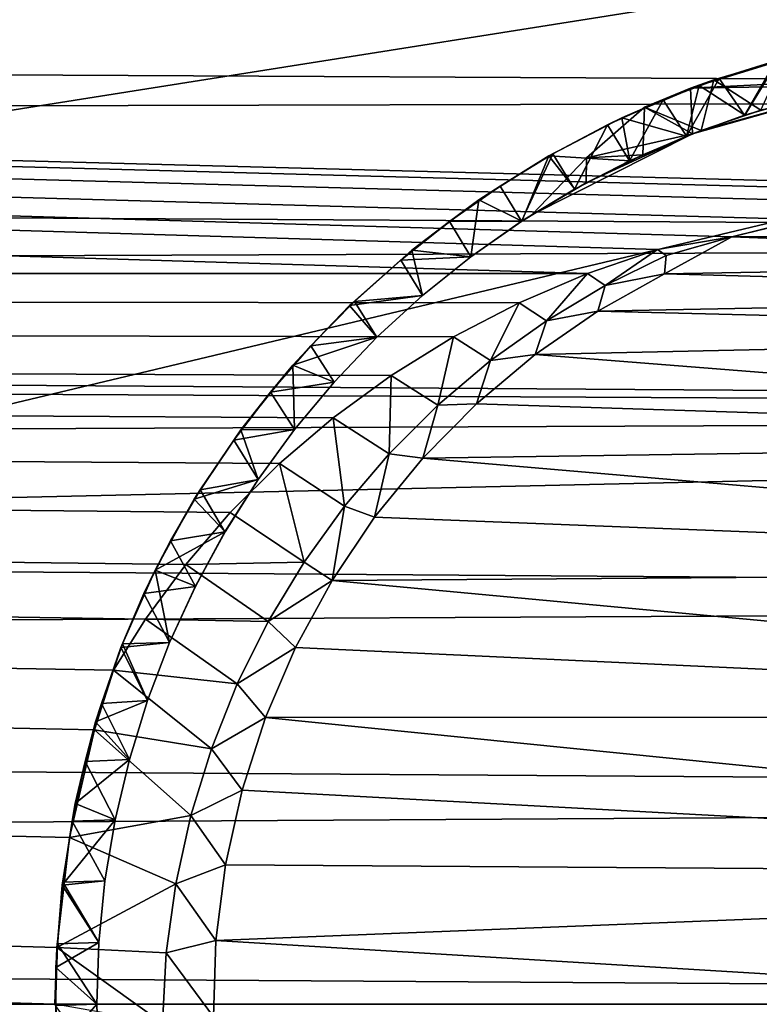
# Model space of a CAD drawing. Header units: metres. Extents: x -263 to 72, y -72 to 102.
# Tile 17 of 256: x -32.6 to -30.7, y 0 to 2.53. Entities that reach past the tile are written whole.
import ezdxf

# ---------------------------------------------------------------- set-up
doc = ezdxf.new("R2010")
doc.units = ezdxf.units.M
doc.layers.add('solid_FREE_STANDING_ONO_SW0004', color=7, linetype='CONTINUOUS')

msp = doc.modelspace()

# ---------------------------------------------------------------- linework, layer by layer
at = {"layer": 'solid_FREE_STANDING_ONO_SW0004'}
for points in [[(-36.250072, -62.786797, -887), (-36.250069, 62.7868, -887), (-30.63979, 65.707329, -887)], [(-30.639791, -65.707329, -887), (-36.250072, -62.786797, -887), (-30.63979, 65.707329, -887)], [(-46.920113, 5.483285, -872.423401), (-47.13176, 0, -872.420837), (-23.245333, 3.782033, -872.004089)], [(-47.13176, 0, -872.420837), (-39.08173, 0, -872.247314), (-23.245333, 3.782033, -872.004089)], [(-39.08173, 0, -872.247314), (-23.396439, 0, -872.002258), (-23.245333, 3.782033, -872.004089)], [(-91, 3.705518, 46.73188), (-91, 1.867436, 47.082512), (-22.79895, 3.034446, 46.887737)], [(-91, 3.705518, 17.86812), (-22.79895, 3.034452, 17.712263), (-30.032129, 2.099754, 17.5)], [(-91, 3.705518, 17.86812), (-30.585459, 2.01674, 17.5), (-30.768568, 1.972108, 17.5)], [(-30.959103, 1.93973, 17.5268), (-91, 3.705518, 17.86812), (-30.768568, 1.972108, 17.5)], [(-91, 3.705518, 17.86812), (-30.403728, 2.060826, 17.5), (-30.585459, 2.01674, 17.5)], [(-91, 3.705518, 17.86812), (-30.218796, 2.088571, 17.5), (-30.403728, 2.060826, 17.5)], [(-91, 3.705518, 17.86812), (-30.032129, 2.099754, 17.5), (-30.218796, 2.088571, 17.5)], [(-31.139271, 1.877741, 17.518793), (-91, 1.867436, 17.517487), (-91, 3.705518, 17.86812)], [(-30.959103, 1.93973, 17.5268), (-31.139271, 1.877741, 17.518793), (-91, 3.705518, 17.86812)], [(-91, 1.867436, 47.082512), (-22.949831, 1.518307, 47.12244), (-22.79895, 3.034446, 46.887737)], [(-65.25, 2.550651, 132.629303), (-22.37829, 2.337113, 133.009689), (-22.344265, 2.642689, 132.572723)], [(-65.25, 2.550651, 129.470703), (-22.344265, 2.642689, 129.527267), (-22.37829, 2.337113, 129.090302)], [(-65.25, 2.550651, 132.629303), (-65.25, 2.217027, 133.071091), (-22.37829, 2.337113, 133.009689)], [(-65.25, 2.550651, 129.470703), (-22.37829, 2.337113, 129.090302), (-65.25, 2.217027, 129.028915)], [(-30.618118, 2.432624, 18.817703), (-30.874851, 2.354038, 18.803761), (-30.633944, 2.428887, 18.775652)], [(-29.967962, 2.399786, 18.811819), (-30.874851, 2.354038, 18.803761), (-30.618118, 2.432624, 18.817703)], [(-30.874851, 2.354038, 18.803761), (-30.814693, 2.37502, 18.785858), (-30.633944, 2.428887, 18.775652)], [(-30.693882, 2.297504, 18.716944), (-30.633944, 2.428887, 18.775652), (-30.814693, 2.37502, 18.785858)], [(-30.852787, 2.360674, 17.987213), (-30.649929, 2.425484, 17.976557), (-30.8011, 2.378894, 18.109301)], [(-30.735481, 2.284528, 17.919008), (-30.649929, 2.425484, 17.976557), (-30.852787, 2.360674, 17.987213)], [(-30.649929, 2.425484, 17.976557), (-30.655712, 2.423886, 18.101225), (-30.8011, 2.378894, 18.109301)], [(-30.735735, 2.284446, 18.171291), (-30.8011, 2.378894, 18.109301), (-30.655712, 2.423886, 18.101225)], [(-30.58283, 2.328156, 18.162907), (-30.735735, 2.284446, 18.171291), (-30.655712, 2.423886, 18.101225)], [(-30.735481, 2.284528, 17.919008), (-30.582548, 2.328226, 17.910187), (-30.649929, 2.425484, 17.976557)], [(-30.88541, 2.230706, 18.179737), (-30.94525, 2.32416, 18.117662), (-30.8011, 2.378894, 18.109301)], [(-30.852787, 2.360674, 17.987213), (-30.8011, 2.378894, 18.109301), (-30.94525, 2.32416, 18.117662)], [(-30.735735, 2.284446, 18.171291), (-30.88541, 2.230706, 18.179737), (-30.8011, 2.378894, 18.109301)], [(-29.967962, 2.399786, 18.811819), (-30.425695, 2.361945, 18.805141), (-30.874851, 2.354038, 18.803761)], [(-31.051218, 2.277808, 17.997623), (-30.852787, 2.360674, 17.987213), (-30.94525, 2.32416, 18.117662)], [(-30.885189, 2.230794, 17.927732), (-30.852787, 2.360674, 17.987213), (-31.051218, 2.277808, 17.997623)], [(-30.874851, 2.354038, 18.803761), (-30.992998, 2.305594, 18.795399), (-30.814693, 2.37502, 18.785858)], [(-30.847593, 2.245347, 18.725719), (-30.814693, 2.37502, 18.785858), (-30.992998, 2.305594, 18.795399)], [(-30.869255, 2.23705, 18.783876), (-30.992998, 2.305594, 18.795399), (-30.874851, 2.354038, 18.803761)], [(-30.885189, 2.230794, 17.927732), (-30.735481, 2.284528, 17.919008), (-30.852787, 2.360674, 17.987213)], [(-30.425695, 2.361945, 18.805141), (-30.869255, 2.23705, 18.783876), (-30.874851, 2.354038, 18.803761)], [(-30.425695, 2.361945, 18.805141), (-30.847593, 2.245347, 18.725719), (-30.869255, 2.23705, 18.783876)], [(-30.847593, 2.245347, 18.725719), (-30.693882, 2.297504, 18.716944), (-30.814693, 2.37502, 18.785858)], [(-30.425695, 2.361945, 18.805141), (-30.693882, 2.297504, 18.716944), (-30.847593, 2.245347, 18.725719)], [(-65.25, 2.217027, 133.071091), (-22.414494, 1.959728, 133.387085), (-22.37829, 2.337113, 133.009689)], [(-65.25, 2.217027, 129.028915), (-22.37829, 2.337113, 129.090302), (-22.414494, 1.959728, 128.712921)], [(-30.735481, 2.284528, 17.919008), (-30.735735, 2.284446, 18.171291), (-30.58283, 2.328156, 18.162907)], [(-30.735481, 2.284528, 17.919008), (-30.58283, 2.328156, 18.162907), (-30.582548, 2.328226, 17.910187)], [(-31.141699, 2.174988, 18.77375), (-30.997419, 2.182923, 18.73431), (-30.992998, 2.305594, 18.795399)], [(-30.869255, 2.23705, 18.783876), (-31.141699, 2.174988, 18.77375), (-30.992998, 2.305594, 18.795399)], [(-31.031199, 2.167171, 18.188242), (-31.087996, 2.259521, 18.126305), (-30.94525, 2.32416, 18.117662)], [(-31.051218, 2.277808, 17.997623), (-30.94525, 2.32416, 18.117662), (-31.087996, 2.259521, 18.126305)], [(-30.88541, 2.230706, 18.179737), (-31.031199, 2.167171, 18.188242), (-30.94525, 2.32416, 18.117662)], [(-30.997419, 2.182923, 18.73431), (-30.847593, 2.245347, 18.725719), (-30.992998, 2.305594, 18.795399)], [(-31.238739, 2.180457, 18.007771), (-31.051218, 2.277808, 17.997623), (-31.22802, 2.185341, 18.134998)], [(-31.030989, 2.167271, 17.936302), (-31.051218, 2.277808, 17.997623), (-31.238739, 2.180457, 18.007771)], [(-31.051218, 2.277808, 17.997623), (-31.087996, 2.259521, 18.126305), (-31.22802, 2.185341, 18.134998)], [(-31.030989, 2.167271, 17.936302), (-30.885189, 2.230794, 17.927732), (-31.051218, 2.277808, 17.997623)], [(-30.885189, 2.230794, 17.927732), (-30.88541, 2.230706, 18.179737), (-30.735735, 2.284446, 18.171291)], [(-30.885189, 2.230794, 17.927732), (-30.735735, 2.284446, 18.171291), (-30.735481, 2.284528, 17.919008)], [(-31.172462, 2.094119, 18.196772), (-31.22802, 2.185341, 18.134998), (-31.087996, 2.259521, 18.126305)], [(-31.031199, 2.167171, 18.188242), (-31.172462, 2.094119, 18.196772), (-31.087996, 2.259521, 18.126305)], [(-30.869255, 2.23705, 18.783876), (-31.142683, 2.110515, 18.742725), (-31.282724, 2.028452, 18.751001)], [(-30.869255, 2.23705, 18.783876), (-31.282724, 2.028452, 18.751001), (-31.141699, 2.174988, 18.77375)], [(-30.869255, 2.23705, 18.783876), (-30.997419, 2.182923, 18.73431), (-31.142683, 2.110515, 18.742725)], [(-31.030989, 2.167271, 17.936302), (-31.031199, 2.167171, 18.188242), (-30.88541, 2.230706, 18.179737)], [(-31.030989, 2.167271, 17.936302), (-30.88541, 2.230706, 18.179737), (-30.885189, 2.230794, 17.927732)], [(-30.869255, 2.23705, 18.783876), (-30.847593, 2.245347, 18.725719), (-30.997419, 2.182923, 18.73431)], [(-65.25, 2.217027, 133.071091), (-65.25, 1.807904, 133.444046), (-22.414494, 1.959728, 133.387085)], [(-65.25, 2.217027, 129.028915), (-22.414494, 1.959728, 128.712921), (-65.25, 1.807904, 128.655945)], [(-31.418818, 2.066693, 18.017729), (-31.238739, 2.180457, 18.007771), (-31.36364, 2.102443, 18.143446)], [(-31.308393, 2.011991, 17.952921), (-31.238739, 2.180457, 18.007771), (-31.418818, 2.066693, 18.017729)], [(-31.308575, 2.011873, 18.205265), (-31.36364, 2.102443, 18.143446), (-31.22802, 2.185341, 18.134998)], [(-31.238739, 2.180457, 18.007771), (-31.22802, 2.185341, 18.134998), (-31.36364, 2.102443, 18.143446)], [(-31.172462, 2.094119, 18.196772), (-31.308575, 2.011873, 18.205265), (-31.22802, 2.185341, 18.134998)], [(-31.308393, 2.011991, 17.952921), (-31.172262, 2.094231, 17.944695), (-31.238739, 2.180457, 18.007771)], [(-31.172262, 2.094231, 17.944695), (-31.030989, 2.167271, 17.936302), (-31.238739, 2.180457, 18.007771)], [(-31.141699, 2.174988, 18.77375), (-31.142683, 2.110515, 18.742725), (-30.997419, 2.182923, 18.73431)], [(-31.141699, 2.174988, 18.77375), (-31.282724, 2.028452, 18.751001), (-31.142683, 2.110515, 18.742725)], [(-31.172262, 2.094231, 17.944695), (-31.172462, 2.094119, 18.196772), (-31.031199, 2.167171, 18.188242)], [(-31.172262, 2.094231, 17.944695), (-31.031199, 2.167171, 18.188242), (-31.030989, 2.167271, 17.936302)], [(-31.308575, 2.011873, 18.205265), (-31.494123, 2.011312, 18.151651), (-31.36364, 2.102443, 18.143446)], [(-31.418818, 2.066693, 18.017729), (-31.36364, 2.102443, 18.143446), (-31.494123, 2.011312, 18.151651)], [(-31.308393, 2.011991, 17.952921), (-31.308575, 2.011873, 18.205265), (-31.172462, 2.094119, 18.196772)], [(-31.308393, 2.011991, 17.952921), (-31.172462, 2.094119, 18.196772), (-31.172262, 2.094231, 17.944695)], [(-31.590605, 1.937434, 18.028074), (-31.418818, 2.066693, 18.017729), (-31.494123, 2.011312, 18.151651)], [(-31.438774, 1.920918, 17.96102), (-31.418818, 2.066693, 18.017729), (-31.590605, 1.937434, 18.028074)], [(-31.438774, 1.920918, 17.96102), (-31.308393, 2.011991, 17.952921), (-31.418818, 2.066693, 18.017729)], [(-31.438938, 1.920797, 18.213663), (-31.619051, 1.912246, 18.15974), (-31.494123, 2.011312, 18.151651)], [(-31.590605, 1.937434, 18.028074), (-31.494123, 2.011312, 18.151651), (-31.619051, 1.912246, 18.15974)], [(-31.308575, 2.011873, 18.205265), (-31.438938, 1.920797, 18.213663), (-31.494123, 2.011312, 18.151651)], [(-31.438774, 1.920918, 17.96102), (-31.438938, 1.920797, 18.213663), (-31.308575, 2.011873, 18.205265)], [(-31.438774, 1.920918, 17.96102), (-31.308575, 2.011873, 18.205265), (-31.308393, 2.011991, 17.952921)], [(-29.297674, 1.979075, 17.5), (-30.768568, 1.972108, 17.5), (-30.585459, 2.01674, 17.5)], [(-29.124399, 1.908749, 17.5), (-30.768568, 1.972108, 17.5), (-29.297674, 1.979075, 17.5)], [(-65.25, 1.807904, 133.444046), (-22.44841, 1.522792, 133.692657), (-22.414494, 1.959728, 133.387085)], [(-65.25, 1.807904, 128.655945), (-22.414494, 1.959728, 128.712921), (-22.44841, 1.522793, 128.407349)], [(-30.936947, 1.923914, 17.539932), (-30.959103, 1.93973, 17.5268), (-30.768568, 1.972108, 17.5)], [(-30.941753, 1.876992, 17.5), (-30.768568, 1.972108, 17.5), (-29.124399, 1.908749, 17.5)], [(-30.941753, 1.876992, 17.5), (-30.936947, 1.923914, 17.539932), (-30.768568, 1.972108, 17.5)], [(-31.750357, 1.795532, 18.038908), (-31.590605, 1.937434, 18.028074), (-31.737814, 1.805674, 18.167604)], [(-31.56284, 1.82141, 17.969065), (-31.590605, 1.937434, 18.028074), (-31.750357, 1.795532, 18.038908)], [(-31.590605, 1.937434, 18.028074), (-31.619051, 1.912246, 18.15974), (-31.737814, 1.805674, 18.167604)], [(-31.56284, 1.82141, 17.969065), (-31.438774, 1.920918, 17.96102), (-31.590605, 1.937434, 18.028074)], [(-31.093748, 1.846731, 17.546322), (-31.139271, 1.877741, 17.518793), (-30.959103, 1.93973, 17.5268)], [(-30.936947, 1.923914, 17.539932), (-31.093748, 1.846731, 17.546322), (-30.959103, 1.93973, 17.5268)], [(-30.941753, 1.876992, 17.5), (-31.093748, 1.846731, 17.546322), (-30.936947, 1.923914, 17.539932)], [(-31.562984, 1.821285, 18.222012), (-31.737814, 1.805674, 18.167604), (-31.619051, 1.912246, 18.15974)], [(-31.438938, 1.920797, 18.213663), (-31.562984, 1.821285, 18.222012), (-31.619051, 1.912246, 18.15974)], [(-31.56284, 1.82141, 17.969065), (-31.562984, 1.821285, 18.222012), (-31.438938, 1.920797, 18.213663)], [(-31.56284, 1.82141, 17.969065), (-31.438938, 1.920797, 18.213663), (-31.438774, 1.920918, 17.96102)], [(-30.941753, 1.876992, 17.5), (-29.124399, 1.908749, 17.5), (-28.958069, 1.823288, 17.5)], [(-31.139271, 1.877741, 17.518793), (-31.314531, 1.802626, 17.509445), (-91, 1.867436, 17.517487)], [(-31.244705, 1.756563, 17.552858), (-31.314531, 1.802626, 17.509445), (-31.139271, 1.877741, 17.518793)], [(-31.093748, 1.846731, 17.546322), (-31.244705, 1.756563, 17.552858), (-31.139271, 1.877741, 17.518793)], [(-31.112749, 1.780951, 17.5), (-30.941753, 1.876992, 17.5), (-28.958069, 1.823288, 17.5)], [(-31.112749, 1.780951, 17.5), (-31.093748, 1.846731, 17.546322), (-30.941753, 1.876992, 17.5)], [(-91, 1.867436, 47.082512), (-91, 0, 47.200001), (-22.949831, 1.518307, 47.12244)], [(-32.507675, 0, 17.4), (-91, 0, 17.4), (-91, 1.867436, 17.517487)], [(-32.502674, 0.145587, 17.400711), (-32.507675, 0, 17.4), (-91, 1.867436, 17.517487)], [(-32.469604, 0.4282, 17.406155), (-32.502674, 0.145587, 17.400711), (-91, 1.867436, 17.517487)], [(-32.405853, 0.705465, 17.41671), (-32.469604, 0.4282, 17.406155), (-91, 1.867436, 17.517487)], [(-32.356693, 0.858239, 17.424738), (-32.405853, 0.705465, 17.41671), (-91, 1.867436, 17.517487)], [(-32.274349, 0.989843, 17.432915), (-32.356693, 0.858239, 17.424738), (-91, 1.867436, 17.517487)], [(-32.17141, 1.130165, 17.442923), (-32.274349, 0.989843, 17.432915), (-91, 1.867436, 17.517487)], [(-32.056759, 1.263455, 17.453665), (-32.17141, 1.130165, 17.442923), (-91, 1.867436, 17.517487)], [(-31.930494, 1.389203, 17.464903), (-32.056759, 1.263455, 17.453665), (-91, 1.867436, 17.517487)], [(-31.792589, 1.506843, 17.476389), (-31.930494, 1.389203, 17.464903), (-91, 1.867436, 17.517487)], [(-31.643229, 1.615762, 17.487865), (-31.792589, 1.506843, 17.476389), (-91, 1.867436, 17.517487)], [(-31.483208, 1.714892, 17.499016), (-31.643229, 1.615762, 17.487865), (-91, 1.867436, 17.517487)], [(-31.314531, 1.802626, 17.509445), (-31.483208, 1.714892, 17.499016), (-91, 1.867436, 17.517487)], [(-31.112749, 1.780951, 17.5), (-31.244705, 1.756563, 17.552858), (-31.093748, 1.846731, 17.546322)], [(-31.112749, 1.780951, 17.5), (-28.958069, 1.823288, 17.5), (-28.799999, 1.723369, 17.5)], [(-65.25, 1.807904, 133.444046), (-65.25, 1.337215, 133.735489), (-22.44841, 1.522792, 133.692657)], [(-65.25, 1.807904, 128.655945), (-22.44841, 1.522793, 128.407349), (-65.25, 1.337215, 128.364517)], [(-31.68017, 1.713776, 18.230377), (-31.849569, 1.692303, 18.175173), (-31.737814, 1.805674, 18.167604)], [(-31.750357, 1.795532, 18.038908), (-31.737814, 1.805674, 18.167604), (-31.849569, 1.692303, 18.175173)], [(-31.680046, 1.713898, 17.97716), (-31.56284, 1.82141, 17.969065), (-31.750357, 1.795532, 18.038908)], [(-31.562984, 1.821285, 18.222012), (-31.68017, 1.713776, 18.230377), (-31.737814, 1.805674, 18.167604)], [(-31.680046, 1.713898, 17.97716), (-31.68017, 1.713776, 18.230377), (-31.562984, 1.821285, 18.222012)], [(-31.680046, 1.713898, 17.97716), (-31.562984, 1.821285, 18.222012), (-31.56284, 1.82141, 17.969065)], [(-31.388422, 1.653921, 17.559439), (-31.483208, 1.714892, 17.499016), (-31.314531, 1.802626, 17.509445)], [(-31.244705, 1.756563, 17.552858), (-31.388422, 1.653921, 17.559439), (-31.314531, 1.802626, 17.509445)], [(-31.895817, 1.642581, 18.049948), (-31.750357, 1.795532, 18.038908), (-31.849569, 1.692303, 18.175173)], [(-31.680046, 1.713898, 17.97716), (-31.750357, 1.795532, 18.038908), (-31.895817, 1.642581, 18.049948)], [(-31.274042, 1.669376, 17.5), (-31.112749, 1.780951, 17.5), (-28.799999, 1.723369, 17.5)], [(-31.274042, 1.669376, 17.5), (-31.244705, 1.756563, 17.552858), (-31.112749, 1.780951, 17.5)], [(-31.274042, 1.669376, 17.5), (-31.388422, 1.653921, 17.559439), (-31.244705, 1.756563, 17.552858)], [(-31.274042, 1.669376, 17.5), (-28.799999, 1.723369, 17.5), (-28.479864, 1.448857, 17.5)], [(-31.789858, 1.598878, 17.985422), (-31.680046, 1.713898, 17.97716), (-31.895817, 1.642581, 18.049948)], [(-31.68017, 1.713776, 18.230377), (-31.789978, 1.598743, 18.238794), (-31.849569, 1.692303, 18.175173)], [(-31.789858, 1.598878, 17.985422), (-31.789978, 1.598743, 18.238794), (-31.68017, 1.713776, 18.230377)], [(-31.789858, 1.598878, 17.985422), (-31.68017, 1.713776, 18.230377), (-31.680046, 1.713898, 17.97716)], [(-31.523617, 1.539623, 17.566067), (-31.643229, 1.615762, 17.487865), (-31.483208, 1.714892, 17.499016)], [(-31.388422, 1.653921, 17.559439), (-31.523617, 1.539623, 17.566067), (-31.483208, 1.714892, 17.499016)], [(-31.789978, 1.598743, 18.238794), (-31.953234, 1.573304, 18.182606), (-31.849569, 1.692303, 18.175173)], [(-31.895817, 1.642581, 18.049948), (-31.849569, 1.692303, 18.175173), (-31.953234, 1.573304, 18.182606)], [(-31.424221, 1.543241, 17.5), (-31.523617, 1.539623, 17.566067), (-31.388422, 1.653921, 17.559439)], [(-31.424221, 1.543241, 17.5), (-31.388422, 1.653921, 17.559439), (-31.274042, 1.669376, 17.5)], [(-31.424221, 1.543241, 17.5), (-31.274042, 1.669376, 17.5), (-28.479864, 1.448857, 17.5)], [(-32.029781, 1.47567, 18.061708), (-31.895817, 1.642581, 18.049948), (-31.953234, 1.573304, 18.182606)], [(-31.891809, 1.47684, 17.993969), (-31.895817, 1.642581, 18.049948), (-32.029781, 1.47567, 18.061708)], [(-31.891809, 1.47684, 17.993969), (-31.789858, 1.598878, 17.985422), (-31.895817, 1.642581, 18.049948)], [(-31.789978, 1.598743, 18.238794), (-31.891928, 1.476689, 18.247274), (-31.953234, 1.573304, 18.182606)], [(-31.891809, 1.47684, 17.993969), (-31.891928, 1.476689, 18.247274), (-31.789978, 1.598743, 18.238794)], [(-31.891809, 1.47684, 17.993969), (-31.789978, 1.598743, 18.238794), (-31.789858, 1.598878, 17.985422)], [(-31.649094, 1.414635, 17.572718), (-31.792589, 1.506843, 17.476389), (-31.643229, 1.615762, 17.487865)], [(-31.523617, 1.539623, 17.566067), (-31.649094, 1.414635, 17.572718), (-31.643229, 1.615762, 17.487865)], [(-31.891928, 1.476689, 18.247274), (-32.048088, 1.44975, 18.190018), (-31.953234, 1.573304, 18.182606)], [(-32.029781, 1.47567, 18.061708), (-31.953234, 1.573304, 18.182606), (-32.048088, 1.44975, 18.190018)], [(-91, 0, 47.200001), (-23, 0, 47.200001), (-22.949831, 1.518307, 47.12244)], [(-65.25, 1.337215, 128.364517), (-22.44841, 1.522793, 128.407349), (-22.475931, 1.040417, 128.182938)], [(-65.25, 1.337215, 133.735489), (-22.475931, 1.040417, 133.917053), (-22.44841, 1.522792, 133.692657)], [(-31.561979, 1.403645, 17.5), (-31.649094, 1.414635, 17.572718), (-31.523617, 1.539623, 17.566067)], [(-31.561979, 1.403645, 17.5), (-31.523617, 1.539623, 17.566067), (-31.424221, 1.543241, 17.5)], [(-31.561979, 1.403645, 17.5), (-31.424221, 1.543241, 17.5), (-28.479864, 1.448857, 17.5)], [(-31.763786, 1.280034, 17.579319), (-31.930494, 1.389203, 17.464903), (-31.792589, 1.506843, 17.476389)], [(-31.649094, 1.414635, 17.572718), (-31.763786, 1.280034, 17.579319), (-31.792589, 1.506843, 17.476389)], [(-32.14933, 1.297712, 18.073797), (-32.029781, 1.47567, 18.061708), (-32.133945, 1.322198, 18.197378)], [(-31.985474, 1.348293, 18.002733), (-32.029781, 1.47567, 18.061708), (-32.14933, 1.297712, 18.073797)], [(-32.029781, 1.47567, 18.061708), (-32.048088, 1.44975, 18.190018), (-32.133945, 1.322198, 18.197378)], [(-31.891928, 1.476689, 18.247274), (-31.985573, 1.348148, 18.2558), (-32.048088, 1.44975, 18.190018)], [(-31.985474, 1.348293, 18.002733), (-31.891809, 1.47684, 17.993969), (-32.029781, 1.47567, 18.061708)], [(-31.985474, 1.348293, 18.002733), (-31.985573, 1.348148, 18.2558), (-31.891928, 1.476689, 18.247274)], [(-31.985474, 1.348293, 18.002733), (-31.891928, 1.476689, 18.247274), (-31.891809, 1.47684, 17.993969)], [(-31.985573, 1.348148, 18.2558), (-32.133945, 1.322198, 18.197378), (-32.048088, 1.44975, 18.190018)], [(-31.561979, 1.403645, 17.5), (-28.479864, 1.448857, 17.5), (-28.221035, 1.115923, 17.5)], [(-31.686113, 1.251807, 17.5), (-31.763786, 1.280034, 17.579319), (-31.649094, 1.414635, 17.572718)], [(-31.686113, 1.251807, 17.5), (-31.649094, 1.414635, 17.572718), (-31.561979, 1.403645, 17.5)], [(-31.686113, 1.251807, 17.5), (-31.561979, 1.403645, 17.5), (-28.221035, 1.115923, 17.5)], [(-31.867289, 1.136266, 17.585835), (-32.056759, 1.263455, 17.453665), (-31.930494, 1.389203, 17.464903)], [(-31.763786, 1.280034, 17.579319), (-31.867289, 1.136266, 17.585835), (-31.930494, 1.389203, 17.464903)], [(-32.070423, 1.213813, 18.011568), (-31.985474, 1.348293, 18.002733), (-32.14933, 1.297712, 18.073797)], [(-31.985573, 1.348148, 18.2558), (-32.070496, 1.21369, 18.264318), (-32.133945, 1.322198, 18.197378)], [(-32.070423, 1.213813, 18.011568), (-32.070496, 1.21369, 18.264318), (-31.985573, 1.348148, 18.2558)], [(-32.070423, 1.213813, 18.011568), (-31.985573, 1.348148, 18.2558), (-31.985474, 1.348293, 18.002733)], [(-65.25, 1.337215, 133.735489), (-65.25, 0.820989, 133.935471), (-22.475931, 1.040417, 133.917053)], [(-65.25, 1.337215, 128.364517), (-22.475931, 1.040417, 128.182938), (-65.25, 0.820989, 128.16452)], [(-32.070496, 1.21369, 18.264318), (-32.210773, 1.190912, 18.204744), (-32.133945, 1.322198, 18.197378)], [(-32.14933, 1.297712, 18.073797), (-32.133945, 1.322198, 18.197378), (-32.210773, 1.190912, 18.204744)], [(-32.249989, 1.11523, 18.085135), (-32.14933, 1.297712, 18.073797), (-32.210773, 1.190912, 18.204744)], [(-32.070423, 1.213813, 18.011568), (-32.14933, 1.297712, 18.073797), (-32.249989, 1.11523, 18.085135)], [(-31.795542, 1.089051, 17.5), (-31.867289, 1.136266, 17.585835), (-31.763786, 1.280034, 17.579319)], [(-31.795542, 1.089051, 17.5), (-31.763786, 1.280034, 17.579319), (-31.686113, 1.251807, 17.5)], [(-31.867289, 1.136266, 17.585835), (-32.17141, 1.130165, 17.442923), (-32.056759, 1.263455, 17.453665)], [(-31.795542, 1.089051, 17.5), (-31.686113, 1.251807, 17.5), (-28.221035, 1.115923, 17.5)], [(-32.146328, 1.073907, 18.27276), (-32.278603, 1.055861, 18.212278), (-32.210773, 1.190912, 18.204744)], [(-32.249989, 1.11523, 18.085135), (-32.210773, 1.190912, 18.204744), (-32.278603, 1.055861, 18.212278)], [(-32.146278, 1.07401, 18.02037), (-32.070423, 1.213813, 18.011568), (-32.249989, 1.11523, 18.085135)], [(-32.070496, 1.21369, 18.264318), (-32.146328, 1.073907, 18.27276), (-32.210773, 1.190912, 18.204744)], [(-32.146278, 1.07401, 18.02037), (-32.146328, 1.073907, 18.27276), (-32.070496, 1.21369, 18.264318)], [(-32.146278, 1.07401, 18.02037), (-32.070496, 1.21369, 18.264318), (-32.070423, 1.213813, 18.011568)], [(-32.33392, 0.92599, 18.095741), (-32.249989, 1.11523, 18.085135), (-32.278603, 1.055861, 18.212278)], [(-32.212704, 0.929486, 18.029055), (-32.249989, 1.11523, 18.085135), (-32.33392, 0.92599, 18.095741)], [(-31.959291, 0.983634, 17.59234), (-32.274349, 0.989843, 17.432915), (-32.17141, 1.130165, 17.442923)], [(-32.212704, 0.929486, 18.029055), (-32.146278, 1.07401, 18.02037), (-32.249989, 1.11523, 18.085135)], [(-31.867289, 1.136266, 17.585835), (-31.959291, 0.983634, 17.59234), (-32.17141, 1.130165, 17.442923)], [(-31.795542, 1.089051, 17.5), (-31.959291, 0.983634, 17.59234), (-31.867289, 1.136266, 17.585835)], [(-31.795542, 1.089051, 17.5), (-28.221035, 1.115923, 17.5), (-28.033941, 0.737978, 17.5)], [(-31.889307, 0.916797, 17.5), (-31.959291, 0.983634, 17.59234), (-31.795542, 1.089051, 17.5)], [(-31.889307, 0.916797, 17.5), (-31.795542, 1.089051, 17.5), (-28.033941, 0.737978, 17.5)], [(-32.146328, 1.073907, 18.27276), (-32.212738, 0.929407, 18.281122), (-32.278603, 1.055861, 18.212278)], [(-32.212704, 0.929486, 18.029055), (-32.212738, 0.929407, 18.281122), (-32.146328, 1.073907, 18.27276)], [(-32.212704, 0.929486, 18.029055), (-32.146328, 1.073907, 18.27276), (-32.146278, 1.07401, 18.02037)], [(-65.25, 0.820989, 133.935471), (-22.493809, 0.527761, 134.053986), (-22.475931, 1.040417, 133.917053)], [(-65.25, 0.820989, 128.16452), (-22.475931, 1.040417, 128.182938), (-22.493809, 0.527761, 128.046005)], [(-32.212738, 0.929407, 18.281122), (-32.337589, 0.9167, 18.220102), (-32.278603, 1.055861, 18.212278)], [(-32.33392, 0.92599, 18.095741), (-32.278603, 1.055861, 18.212278), (-32.337589, 0.9167, 18.220102)], [(-32.038929, 0.823323, 17.598886), (-32.356693, 0.858239, 17.424738), (-32.274349, 0.989843, 17.432915)], [(-31.959291, 0.983634, 17.59234), (-32.038929, 0.823323, 17.598886), (-32.274349, 0.989843, 17.432915)], [(-31.889307, 0.916797, 17.5), (-32.038929, 0.823323, 17.598886), (-31.959291, 0.983634, 17.59234)], [(-32.402676, 0.725622, 18.105886), (-32.33392, 0.92599, 18.095741), (-32.388042, 0.772881, 18.228189)], [(-32.269409, 0.78089, 18.037577), (-32.33392, 0.92599, 18.095741), (-32.402676, 0.725622, 18.105886)], [(-32.33392, 0.92599, 18.095741), (-32.337589, 0.9167, 18.220102), (-32.388042, 0.772881, 18.228189)], [(-32.269428, 0.780826, 18.289473), (-32.388042, 0.772881, 18.228189), (-32.337589, 0.9167, 18.220102)], [(-32.212738, 0.929407, 18.281122), (-32.269428, 0.780826, 18.289473), (-32.337589, 0.9167, 18.220102)], [(-32.269409, 0.78089, 18.037577), (-32.212704, 0.929486, 18.029055), (-32.33392, 0.92599, 18.095741)], [(-32.269409, 0.78089, 18.037577), (-32.269428, 0.780826, 18.289473), (-32.212738, 0.929407, 18.281122)], [(-32.269409, 0.78089, 18.037577), (-32.212738, 0.929407, 18.281122), (-32.212704, 0.929486, 18.029055)], [(-31.966595, 0.736548, 17.5), (-32.038929, 0.823323, 17.598886), (-31.889307, 0.916797, 17.5)], [(-31.966595, 0.736548, 17.5), (-31.889307, 0.916797, 17.5), (-28.033941, 0.737978, 17.5)], [(-32.105457, 0.65666, 17.605482), (-32.405853, 0.705465, 17.41671), (-32.356693, 0.858239, 17.424738)], [(-32.038929, 0.823323, 17.598886), (-32.105457, 0.65666, 17.605482), (-32.356693, 0.858239, 17.424738)], [(-65.25, 0.820989, 133.935471), (-65.25, 0.276805, 134.037201), (-22.493809, 0.527761, 134.053986)], [(-65.25, 0.820989, 128.16452), (-22.493809, 0.527761, 128.046005), (-65.25, 0.276805, 128.06279)], [(-31.966595, 0.736548, 17.5), (-32.105457, 0.65666, 17.605482), (-32.038929, 0.823323, 17.598886)], [(-32.316158, 0.628817, 18.297863), (-32.429958, 0.624167, 18.23654), (-32.388042, 0.772881, 18.228189)], [(-32.402676, 0.725622, 18.105886), (-32.388042, 0.772881, 18.228189), (-32.429958, 0.624167, 18.23654)], [(-32.316143, 0.628873, 18.045918), (-32.269409, 0.78089, 18.037577), (-32.402676, 0.725622, 18.105886)], [(-32.269428, 0.780826, 18.289473), (-32.316158, 0.628817, 18.297863), (-32.388042, 0.772881, 18.228189)], [(-32.316143, 0.628873, 18.045918), (-32.316158, 0.628817, 18.297863), (-32.269428, 0.780826, 18.289473)], [(-32.316143, 0.628873, 18.045918), (-32.269428, 0.780826, 18.289473), (-32.269409, 0.78089, 18.037577)], [(-32.02673, 0.549876, 17.5), (-32.105457, 0.65666, 17.605482), (-31.966595, 0.736548, 17.5)], [(-32.02673, 0.549876, 17.5), (-31.966595, 0.736548, 17.5), (-27.926136, 0.330281, 17.5)], [(-31.966595, 0.736548, 17.5), (-28.033941, 0.737978, 17.5), (-27.926136, 0.330281, 17.5)], [(-32.454914, 0.515741, 18.115793), (-32.402676, 0.725622, 18.105886), (-32.429958, 0.624167, 18.23654)], [(-32.316143, 0.628873, 18.045918), (-32.402676, 0.725622, 18.105886), (-32.454914, 0.515741, 18.115793)], [(-32.158264, 0.485061, 17.612101), (-32.469604, 0.4282, 17.406155), (-32.405853, 0.705465, 17.41671)], [(-32.105457, 0.65666, 17.605482), (-32.158264, 0.485061, 17.612101), (-32.405853, 0.705465, 17.41671)], [(-32.02673, 0.549876, 17.5), (-32.158264, 0.485061, 17.612101), (-32.105457, 0.65666, 17.605482)], [(-32.352718, 0.474046, 18.306316), (-32.463062, 0.470756, 18.245155), (-32.429958, 0.624167, 18.23654)], [(-32.454914, 0.515741, 18.115793), (-32.429958, 0.624167, 18.23654), (-32.463062, 0.470756, 18.245155)], [(-32.352711, 0.474083, 18.054102), (-32.316143, 0.628873, 18.045918), (-32.454914, 0.515741, 18.115793)], [(-32.316158, 0.628817, 18.297863), (-32.352718, 0.474046, 18.306316), (-32.429958, 0.624167, 18.23654)], [(-32.352711, 0.474083, 18.054102), (-32.352718, 0.474046, 18.306316), (-32.316158, 0.628817, 18.297863)], [(-32.352711, 0.474083, 18.054102), (-32.316158, 0.628817, 18.297863), (-32.316143, 0.628873, 18.045918)], [(-32.069191, 0.358407, 17.5), (-32.158264, 0.485061, 17.612101), (-32.02673, 0.549876, 17.5)], [(-32.069191, 0.358407, 17.5), (-32.02673, 0.549876, 17.5), (-27.926136, 0.330281, 17.5)], [(-65.25, 0.276805, 134.037201), (-22.5, 0, 134.100006), (-22.493809, 0.527761, 134.053986)], [(-65.25, 0.276805, 128.06279), (-22.493809, 0.527761, 128.046005), (-22.5, 0, 128)], [(-32.488937, 0.306266, 18.125626), (-32.454914, 0.515741, 18.115793), (-32.486858, 0.313963, 18.253843)], [(-32.352711, 0.474083, 18.054102), (-32.454914, 0.515741, 18.115793), (-32.488937, 0.306266, 18.125626)], [(-32.454914, 0.515741, 18.115793), (-32.463062, 0.470756, 18.245155), (-32.486858, 0.313963, 18.253843)], [(-32.158264, 0.485061, 17.612101), (-32.196918, 0.309983, 17.618679), (-32.469604, 0.4282, 17.406155)], [(-32.069191, 0.358407, 17.5), (-32.196918, 0.309983, 17.618679), (-32.158264, 0.485061, 17.612101)], [(-32.378944, 0.317212, 18.062176), (-32.352711, 0.474083, 18.054102), (-32.488937, 0.306266, 18.125626)], [(-32.378948, 0.317191, 18.314827), (-32.486858, 0.313963, 18.253843), (-32.463062, 0.470756, 18.245155)], [(-32.352718, 0.474046, 18.306316), (-32.378948, 0.317191, 18.314827), (-32.463062, 0.470756, 18.245155)], [(-32.378944, 0.317212, 18.062176), (-32.378948, 0.317191, 18.314827), (-32.352718, 0.474046, 18.306316)], [(-32.378944, 0.317212, 18.062176), (-32.352718, 0.474046, 18.306316), (-32.352711, 0.474083, 18.054102)], [(-32.196918, 0.309983, 17.618679), (-32.502674, 0.145587, 17.400711), (-32.469604, 0.4282, 17.406155)], [(-32.093601, 0.16381, 17.5), (-32.196918, 0.309983, 17.618679), (-32.069191, 0.358407, 17.5)], [(-32.093601, 0.16381, 17.5), (-32.069191, 0.358407, 17.5), (-27.926136, 0.330281, 17.5)], [(-32.093601, 0.16381, 17.5), (-27.926136, 0.330281, 17.5), (-27.90196, -0.090734, 17.5)], [(-32.505249, 0.09489, 18.135509), (-32.488937, 0.306266, 18.125626), (-32.501011, 0.155808, 18.262289)], [(-32.39473, 0.158958, 18.070225), (-32.488937, 0.306266, 18.125626), (-32.505249, 0.09489, 18.135509)], [(-32.196918, 0.309983, 17.618679), (-32.221241, 0.132134, 17.625166), (-32.502674, 0.145587, 17.400711)], [(-32.39473, 0.158942, 18.323357), (-32.501011, 0.155808, 18.262289), (-32.486858, 0.313963, 18.253843)], [(-32.488937, 0.306266, 18.125626), (-32.486858, 0.313963, 18.253843), (-32.501011, 0.155808, 18.262289)], [(-32.39473, 0.158958, 18.070225), (-32.378944, 0.317212, 18.062176), (-32.488937, 0.306266, 18.125626)], [(-32.378948, 0.317191, 18.314827), (-32.39473, 0.158942, 18.323357), (-32.486858, 0.313963, 18.253843)], [(-32.39473, 0.158958, 18.070225), (-32.378948, 0.317191, 18.314827), (-32.378944, 0.317212, 18.062176)], [(-32.39473, 0.158958, 18.070225), (-32.39473, 0.158942, 18.323357), (-32.378948, 0.317191, 18.314827)], [(-32.093601, 0.16381, 17.5), (-32.221241, 0.132134, 17.625166), (-32.196918, 0.309983, 17.618679)], [(-65.25, 0.276805, 134.037201), (-65.25, -0.276805, 134.037201), (-22.5, 0, 134.100006)], [(-65.25, 0.276805, 128.06279), (-22.5, 0, 128), (-65.25, -0.276805, 128.06279)], [(-32.400002, 0, 18.331842), (-32.505527, -0.002831, 18.270487), (-32.501011, 0.155808, 18.262289)], [(-32.505249, 0.09489, 18.135509), (-32.501011, 0.155808, 18.262289), (-32.505527, -0.002831, 18.270487)], [(-32.400002, 0, 18.078354), (-32.39473, 0.158958, 18.070225), (-32.505249, 0.09489, 18.135509)], [(-32.39473, 0.158942, 18.323357), (-32.400002, 0, 18.331842), (-32.501011, 0.155808, 18.262289)], [(-32.400002, 0, 18.078354), (-32.39473, 0.158942, 18.323357), (-32.39473, 0.158958, 18.070225)], [(-32.400002, 0, 18.078354), (-32.400002, 0, 18.331842), (-32.39473, 0.158942, 18.323357)], [(-32.099754, -0.032216, 17.5), (-32.221241, 0.132134, 17.625166), (-32.093601, 0.16381, 17.5)], [(-32.099754, -0.032216, 17.5), (-32.093601, 0.16381, 17.5), (-27.90196, -0.090734, 17.5)], [(-32.231121, -0.048175, 17.631641), (-32.507675, 0, 17.4), (-32.502674, 0.145587, 17.400711)], [(-32.221241, 0.132134, 17.625166), (-32.231121, -0.048175, 17.631641), (-32.502674, 0.145587, 17.400711)], [(-32.099754, -0.032216, 17.5), (-32.231121, -0.048175, 17.631641), (-32.221241, 0.132134, 17.625166)], [(-32.503948, -0.119508, 18.145987), (-32.505249, 0.09489, 18.135509), (-32.505527, -0.002831, 18.270487)], [(-32.400002, 0, 18.078354), (-32.505249, 0.09489, 18.135509), (-32.503948, -0.119508, 18.145987)], [(-46.920113, -5.483292, -872.423401), (-23.396439, 0, -872.002258), (-39.08173, 0, -872.247314)], [(-32.400002, 0, 18.331842), (-32.39476, -0.158497, 18.340206), (-32.505527, -0.002831, 18.270487)], [(-32.394512, -0.162194, 18.08687), (-32.400002, 0, 18.078354), (-32.503948, -0.119508, 18.145987)], [(-32.394512, -0.162194, 18.08687), (-32.39476, -0.158497, 18.340206), (-32.400002, 0, 18.331842)], [(-32.394512, -0.162194, 18.08687), (-32.400002, 0, 18.331842), (-32.400002, 0, 18.078354)]]:
    msp.add_3dface(points, dxfattribs=at)

doc.saveas('drawing.dxf')
